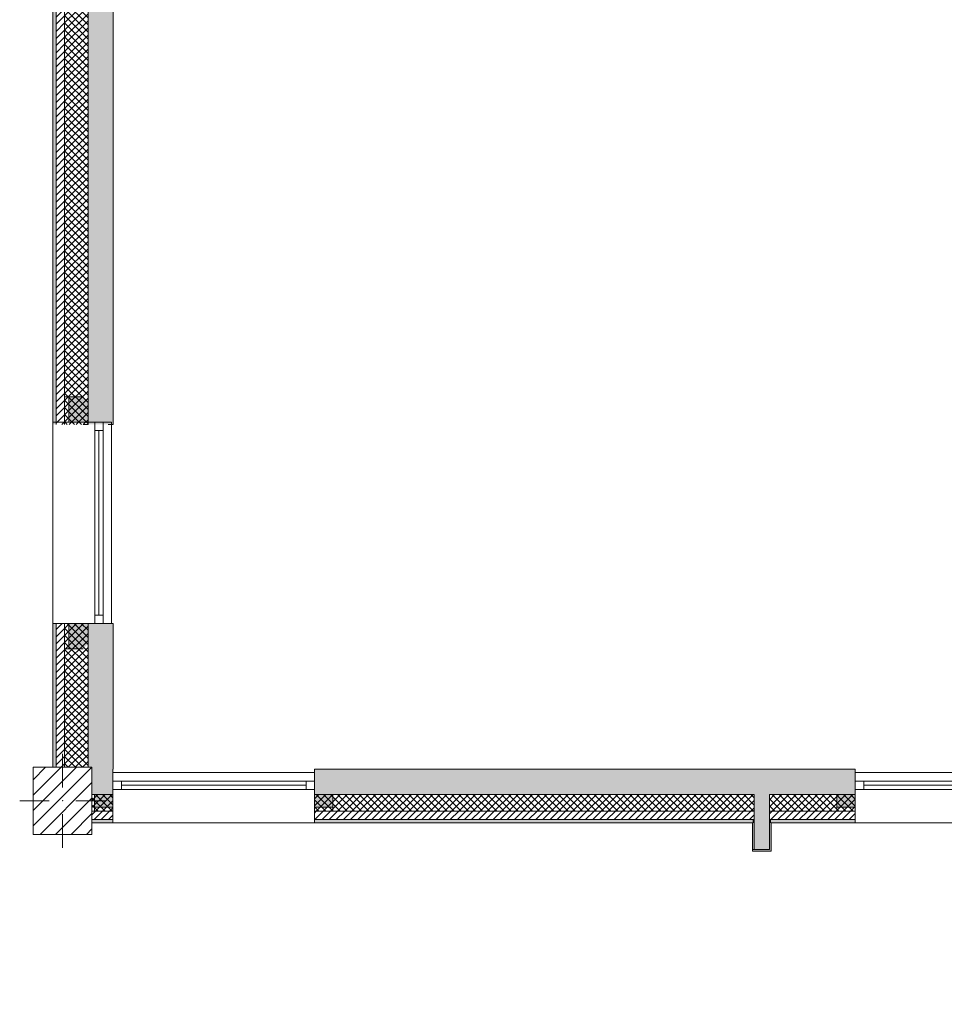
# Model space of a CAD drawing. Header units: millimetres. Extents: x -40968 to 13979, y -19284 to 4746.
# Tile 3 of 113: x -28248 to -22741, y -13419 to -7554. Entities that reach past the tile are written whole.
import ezdxf

# ---------------------------------------------------------------- set-up
doc = ezdxf.new("R2010")
doc.units = ezdxf.units.MM
doc.header["$MEASUREMENT"] = 0
doc.linetypes.add('Wipeout_Contour', pattern=[1000, 0, -1000])
for name, color, linetype in [('10_ESTR_Pilars', 7, 'Continuous'), ('12_FAÇ_Façana', 7, 'Continuous'), ('Puertas Archicad', 7, 'Continuous'), ('Ventanas Archicad', 7, 'Continuous')]:
    doc.layers.add(name, color=color, linetype=linetype)
for name, color, linetype, lineweight in [('10_ESTR_Pilars_Pluma_Nº__20', 1, 'Continuous', 5), ('10_ESTR_Pilars_Pluma_Nº__28', 7, 'Continuous', 20), ('10_ESTR_Pilars_Pluma_Nº__42', 8, 'Continuous', 25), ('12_FAÇ_Façana_Pluma_Nº__2', 8, 'Continuous', 5), ('12_FAÇ_Façana_Pluma_Nº__7', 7, 'Continuous', 5), ('Puertas Archicad_Pluma_Nº__1', 7, 'Continuous', 5), ('Puertas Archicad_Pluma_Nº__7', 7, 'Continuous', 5), ('Ventanas Archicad_Pluma_Nº__7', 7, 'Continuous', 5)]:
    doc.layers.add(name, color=color, linetype=linetype, lineweight=lineweight)
for name, color, linetype, lineweight, true_color in [('12_FAÇ_Façana_Pluma_Nº__102', 7, 'Continuous', 5, 0xcccccc), ('12_FAÇ_Façana_Pluma_Nº__174', 7, 'Continuous', 13, 0xe4ad2c), ('12_FAÇ_Façana_Pluma_Nº__176', 7, 'Continuous', 15, 0x93a0c6), ('12_FAÇ_Façana_Pluma_Nº__43', 7, 'Continuous', 5, 0xa4a4a6), ('Puertas Archicad_Pluma_Nº__3', 7, 'Continuous', 5, 0xa4a4a4), ('Ventanas Archicad_Pluma_Nº__23', 7, 'Continuous', 5, 0xa4a4a6), ('Ventanas Archicad_Pluma_Nº__3', 7, 'Continuous', 5, 0xa4a4a4), ('Ventanas Archicad_Pluma_Nº__43', 7, 'Continuous', 5, 0xa4a4a6)]:
    doc.layers.add(name, color=color, linetype=linetype, lineweight=lineweight, true_color=true_color)
pattern_1 = [(45, (0, 0), (-21.213203, 21.213203), [])]
pattern_2 = [(45, (0, 0), (-21.213203, 21.213203), []), (135, (0, 0), (21.213203, 21.213203), [])]
pattern_3 = [(0, (0, 0), (0, 75), [0, -75])]
pattern_4 = [(0, (0, 0), (0, 779.42), [48.75, -401.25]), (0, (225, 389.7), (0, 779.42), [48.75, -401.25]), (60, (0, 0), (-675, 389.7), [48.75, -401.25]), (60, (450, 0), (-675, 389.7), [48.75, -401.25]), (120, (48.75, 0), (675, 389.7), [48.75, -401.25]), (120, (498.75, 0), (675, 389.7), [48.75, -401.25]), (0, (0, 75), (0, 150), [0, -150, 0, -225]), (45, (75, 75), (-106.066, 106.066), [0, -112.5, 0, -187.5])]

# ---------------------------------------------------------------- blocks, each defined once
blk = doc.blocks.new('Muro_5_1', base_point=(-28050.8, -12339))
at = {"layer": '12_FAÇ_Façana_Pluma_Nº__102', "linetype": 'Continuous', "lineweight": 0, "true_color": 0xe5e5e5}
blk.add_hatch(color=254, dxfattribs=at).paths.add_polyline_path([(-27840.8, -11151), (-27840.8, -12007), (-27817.9, -12007), (-27817.9, -12019), (-27690.8, -12019), (-27690.8, -11151)])
at = {"layer": '12_FAÇ_Façana_Pluma_Nº__174', "linetype": 'Continuous', "lineweight": 13, "true_color": 0xe4ad2c}
h = blk.add_hatch(dxfattribs=at)
h.set_pattern_fill('SATE_Aislamiento_0001', color=42, style=0, pattern_type=2)
h.set_pattern_definition(pattern_2)
h.paths.add_polyline_path([(-27840.8, -11151), (-27980.8, -11151), (-27980.8, -12007), (-27840.8, -12007)])
at = {"layer": '12_FAÇ_Façana_Pluma_Nº__176', "linetype": 'Continuous', "lineweight": 0, "true_color": 0x495063}
blk.add_hatch(color=251, dxfattribs=at).paths.add_polyline_path([(-28030.8, -11151), (-28050.8, -11151), (-28050.8, -12007), (-28030.8, -12007)])
at = {"layer": '12_FAÇ_Façana_Pluma_Nº__2', "linetype": 'Continuous', "lineweight": 5}
h = blk.add_hatch(dxfattribs=at)
h.set_pattern_fill('Ceramic_0001', color=8, style=0, pattern_type=2)
h.set_pattern_definition(pattern_1)
h.paths.add_polyline_path([(-27980.8, -11151), (-28030.8, -11151), (-28030.8, -12007), (-27980.8, -12007)])
at = {"layer": '12_FAÇ_Façana_Pluma_Nº__7', "color": 7, "linetype": 'Continuous', "lineweight": 5}
for p, q in [((-28030.8, -11151), (-28030.8, -12007)), ((-27980.8, -11151), (-27980.8, -12007)), ((-27840.8, -11151), (-27840.8, -12007))]:
    blk.add_line(p, q, dxfattribs=at)
at = {"layer": '12_FAÇ_Façana_Pluma_Nº__7', "color": 7, "linetype": 'Continuous', "lineweight": 5, "flags": 128}
for points in [[(-28050.8, -11151), (-28050.8, -12007)], [(-27840.8, -11151), (-27870.8, -11151)], [(-27690.8, -11151), (-27720.8, -11151)], [(-27690.8, -12019), (-27690.8, -11151)]]:
    blk.add_lwpolyline(points, dxfattribs=at)
blk = doc.blocks.new('Muro_32_1', base_point=(-23271.1, -12339))
at = {"layer": '12_FAÇ_Façana_Pluma_Nº__102', "linetype": 'Continuous', "lineweight": 0, "true_color": 0xe5e5e5}
for points in [[(-23872.7, -12019), (-26492.5, -12019), (-26492.5, -12169), (-23872.7, -12169)], [(-23872.7, -12169), (-23782.7, -12169), (-23782.7, -12019), (-23872.7, -12019)], [(-23782.7, -12169), (-23271.1, -12169), (-23271.1, -12019), (-23782.7, -12019)]]:
    blk.add_hatch(color=254, dxfattribs=at).paths.add_polyline_path(points)
at = {"layer": '12_FAÇ_Façana_Pluma_Nº__174', "linetype": 'Continuous', "lineweight": 13, "true_color": 0xe4ad2c}
h = blk.add_hatch(dxfattribs=at)
h.set_pattern_fill('SATE_Aislamiento_0001', color=42, style=0, pattern_type=2)
h.set_pattern_definition(pattern_2)
h.paths.add_polyline_path([(-23872.7, -12169), (-26492.5, -12169), (-26492.5, -12269), (-23872.7, -12269)])
h = blk.add_hatch(dxfattribs=at)
h.set_pattern_fill('SATE_Aislamiento_0001', color=42, style=0, pattern_type=2)
h.set_pattern_definition(pattern_2)
h.paths.add_polyline_path([(-23782.7, -12269), (-23271.1, -12269), (-23271.1, -12169), (-23782.7, -12169)])
at = {"layer": '12_FAÇ_Façana_Pluma_Nº__176', "linetype": 'Continuous', "lineweight": 0, "true_color": 0x495063}
for points in [[(-23882.7, -12319), (-26492.5, -12319), (-26492.5, -12339), (-23882.7, -12339)], [(-23882.7, -12339), (-23872.7, -12339), (-23872.7, -12319), (-23882.7, -12319)], [(-23782.7, -12339), (-23772.7, -12339), (-23772.7, -12319), (-23782.7, -12319)], [(-23772.7, -12339), (-23271.1, -12339), (-23271.1, -12319), (-23772.7, -12319)]]:
    blk.add_hatch(color=251, dxfattribs=at).paths.add_polyline_path(points)
at = {"layer": '12_FAÇ_Façana_Pluma_Nº__2', "linetype": 'Continuous', "lineweight": 5}
h = blk.add_hatch(dxfattribs=at)
h.set_pattern_fill('Ceramic_0001', color=8, style=0, pattern_type=2)
h.set_pattern_definition(pattern_1)
h.paths.add_polyline_path([(-23872.7, -12269), (-26492.5, -12269), (-26492.5, -12319), (-23872.7, -12319)])
h = blk.add_hatch(dxfattribs=at)
h.set_pattern_fill('Ceramic_0001', color=8, style=0, pattern_type=2)
h.set_pattern_definition(pattern_1)
h.paths.add_polyline_path([(-23782.7, -12319), (-23271.1, -12319), (-23271.1, -12269), (-23782.7, -12269)])
at = {"layer": '12_FAÇ_Façana_Pluma_Nº__7', "color": 7, "linetype": 'Continuous', "lineweight": 5}
for p, q in [((-26492.5, -12169), (-23872.7, -12169)), ((-23872.7, -12169), (-23872.7, -12269)), ((-23782.7, -12269), (-23782.7, -12169)), ((-23782.7, -12169), (-23271.1, -12169)), ((-26492.5, -12269), (-23872.7, -12269)), ((-23872.7, -12269), (-23872.7, -12319)), ((-23782.7, -12319), (-23782.7, -12269)), ((-23782.7, -12269), (-23271.1, -12269)), ((-26492.5, -12319), (-23872.7, -12319)), ((-23872.7, -12319), (-23872.7, -12339)), ((-23782.7, -12339), (-23782.7, -12319)), ((-23782.7, -12319), (-23271.1, -12319))]:
    blk.add_line(p, q, dxfattribs=at)
at = {"layer": '12_FAÇ_Façana_Pluma_Nº__7', "color": 7, "linetype": 'Continuous', "lineweight": 5, "flags": 128}
for points in [[(-23271.1, -12019), (-26492.5, -12019)], [(-26492.5, -12019), (-26492.5, -12339)], [(-23271.1, -12059), (-23271.1, -12019)], [(-26492.5, -12339), (-23882.7, -12339)], [(-23772.7, -12339), (-23271.1, -12339)]]:
    blk.add_lwpolyline(points, dxfattribs=at)
blk = doc.blocks.new('Ventana Vertical Multi-Faja 27_10')
at = {"layer": 'Ventanas Archicad_Pluma_Nº__23', "color": 253, "linetype": 'Continuous', "lineweight": 5, "true_color": 0xa4a4a6}
for p, q in [((-600, 0), (-550, 0)), ((-550, 0), (-550, -50)), ((550, -50), (550, 0)), ((550, 0), (600, 0)), ((-550, -50), (-600, -50)), ((600, -50), (550, -50))]:
    blk.add_line(p, q, dxfattribs=at)
at = {"layer": 'Ventanas Archicad_Pluma_Nº__3', "color": 253, "linetype": 'Continuous', "lineweight": 5, "true_color": 0xa4a4a4}
for p, q in [((-600, 50), (600, 50)), ((-550, 0), (550, 0)), ((-550, -25), (550, -25)), ((550, -50), (-550, -50)), ((-600, -250), (600, -250))]:
    blk.add_line(p, q, dxfattribs=at)
at = {"layer": 'Ventanas Archicad_Pluma_Nº__43', "color": 253, "linetype": 'Continuous', "lineweight": 5, "true_color": 0xa4a4a6}
for p, q in [((-600, -180), (-600, -155)), ((600, -180), (600, -155))]:
    blk.add_line(p, q, dxfattribs=at)
at = {"layer": 'Ventanas Archicad_Pluma_Nº__7', "color": 7, "linetype": 'Continuous', "lineweight": 5}
for p, q in [((-600, 50), (-600, 30)), ((-600, 30), (-600, 0)), ((-600, 30), (-600, 0)), ((-600, 0), (-600, -50)), ((-600, 0), (-600, -50)), ((-600, 0), (-600, -50)), ((-600, 0), (-600, -50)), ((600, 50), (600, 30)), ((600, 30), (600, 0)), ((600, 30), (600, 0)), ((600, 0), (600, -50)), ((600, 0), (600, -50)), ((600, 0), (600, -50)), ((600, 0), (600, -50)), ((-600, -50), (-600, -80)), ((-600, -50), (-600, -80)), ((600, -50), (600, -80)), ((600, -50), (600, -80)), ((-600, -80), (-600, -155)), ((-600, -80), (-600, -155)), ((600, -80), (600, -155)), ((600, -80), (600, -155)), ((-600, -180), (-600, -230)), ((-600, -230), (-600, -250)), ((600, -180), (600, -230)), ((600, -230), (600, -250))]:
    blk.add_line(p, q, dxfattribs=at)
blk = doc.blocks.new('Muro_33_1', base_point=(-22076.1, -12339))
at = {"layer": '12_FAÇ_Façana', "linetype": 'Continuous', "lineweight": 0, "true_color": 0x000000}
h = blk.add_hatch(dxfattribs=at)
h.set_pattern_fill('Yeso_0001', color=18, style=0, pattern_type=2)
h.set_pattern_definition(pattern_3)
h.paths.add_polyline_path([(-23271.1, -12269), (-23271.1, -12244), (-23381.1, -12244), (-23381.1, -12269)])
h = blk.add_hatch(dxfattribs=at)
h.set_pattern_fill('Yeso_0001', color=18, style=0, pattern_type=2)
h.set_pattern_definition(pattern_3)
h.paths.add_polyline_path([(-22071.1, -12269), (-21961.1, -12269), (-21961.1, -12244), (-22071.1, -12244)])
at = {"layer": '12_FAÇ_Façana_Pluma_Nº__102', "linetype": 'Continuous', "lineweight": 0, "true_color": 0xe5e5e5}
for points in [[(-23381.1, -12169), (-23381.1, -12244), (-23271.1, -12244), (-23271.1, -12059)], [(-21961.1, -12169), (-22071.1, -12059), (-22071.1, -12244), (-21961.1, -12244)]]:
    blk.add_hatch(color=254, dxfattribs=at).paths.add_polyline_path(points)
at = {"layer": '12_FAÇ_Façana_Pluma_Nº__43', "color": 253, "linetype": 'Continuous', "lineweight": 5, "true_color": 0xa4a4a6}
for p, q in [((-23381.1, -12244), (-23381.1, -12269)), ((-23271.1, -12244), (-23381.1, -12244)), ((-23271.1, -12269), (-23271.1, -12244)), ((-22071.1, -12269), (-22071.1, -12244)), ((-22071.1, -12244), (-21961.1, -12244)), ((-21961.1, -12244), (-21961.1, -12269)), ((-23381.1, -12269), (-23271.1, -12269)), ((-21961.1, -12269), (-22071.1, -12269))]:
    blk.add_line(p, q, dxfattribs=at)
at = {"layer": '12_FAÇ_Façana_Pluma_Nº__7', "color": 7, "linetype": 'Continuous', "lineweight": 5}
for p, q in [((-23271.1, -12039), (-23271.1, -12059)), ((-23271.1, -12059), (-23271.1, -12089)), ((-23271.1, -12059), (-23271.1, -12089)), ((-22071.1, -12039), (-22071.1, -12059)), ((-22071.1, -12059), (-22071.1, -12089)), ((-22071.1, -12059), (-22071.1, -12089)), ((-23271.1, -12089), (-23271.1, -12139)), ((-23271.1, -12089), (-23271.1, -12139)), ((-23271.1, -12139), (-23271.1, -12169)), ((-23271.1, -12139), (-23271.1, -12169)), ((-22071.1, -12089), (-22071.1, -12139)), ((-22071.1, -12089), (-22071.1, -12139)), ((-22071.1, -12139), (-22071.1, -12169)), ((-22071.1, -12139), (-22071.1, -12169)), ((-23381.1, -12169), (-23381.1, -12244)), ((-23271.1, -12169), (-23271.1, -12244)), ((-23271.1, -12169), (-23271.1, -12244)), ((-22071.1, -12169), (-22071.1, -12244)), ((-22071.1, -12169), (-22071.1, -12244)), ((-21961.1, -12169), (-21961.1, -12244)), ((-23271.1, -12269), (-23271.1, -12319)), ((-22071.1, -12269), (-22071.1, -12319)), ((-23271.1, -12319), (-23271.1, -12339)), ((-22071.1, -12319), (-22071.1, -12339))]:
    blk.add_line(p, q, dxfattribs=at)
at = {"layer": 'Ventanas Archicad', "color": 253, "linetype": 'Continuous', "lineweight": 5, "true_color": 0xa4a4a6, "zscale": 1000}
blk.add_blockref('Ventana Vertical Multi-Faja 27_10', (-22671.1, -12089), dxfattribs=at)
blk = doc.blocks.new('Muro_34_1', base_point=(-27692.5, -12339))
at = {"layer": '12_FAÇ_Façana_Pluma_Nº__102', "linetype": 'Continuous', "lineweight": 0, "true_color": 0xe5e5e5}
blk.add_hatch(color=254, dxfattribs=at).paths.add_polyline_path([(-27692.5, -12019), (-27817.9, -12019), (-27817.9, -12169), (-27692.5, -12169)])
at = {"layer": '12_FAÇ_Façana_Pluma_Nº__174', "linetype": 'Continuous', "lineweight": 13, "true_color": 0xe4ad2c}
h = blk.add_hatch(dxfattribs=at)
h.set_pattern_fill('SATE_Aislamiento_0001', color=42, style=0, pattern_type=2)
h.set_pattern_definition(pattern_2)
h.paths.add_polyline_path([(-27692.5, -12169), (-27817.9, -12169), (-27817.9, -12269), (-27692.5, -12269)])
at = {"layer": '12_FAÇ_Façana_Pluma_Nº__176', "linetype": 'Continuous', "lineweight": 0, "true_color": 0x495063}
blk.add_hatch(color=251, dxfattribs=at).paths.add_polyline_path([(-27692.5, -12319), (-27817.9, -12319), (-27817.9, -12339), (-27692.5, -12339)])
at = {"layer": '12_FAÇ_Façana_Pluma_Nº__2', "linetype": 'Continuous', "lineweight": 5}
h = blk.add_hatch(dxfattribs=at)
h.set_pattern_fill('Ceramic_0001', color=8, style=0, pattern_type=2)
h.set_pattern_definition(pattern_1)
h.paths.add_polyline_path([(-27692.5, -12269), (-27817.9, -12269), (-27817.9, -12319), (-27692.5, -12319)])
at = {"layer": '12_FAÇ_Façana_Pluma_Nº__7', "color": 7, "linetype": 'Continuous', "lineweight": 5}
for p, q in [((-27817.9, -12169), (-27692.5, -12169)), ((-27817.9, -12269), (-27692.5, -12269)), ((-27817.9, -12319), (-27692.5, -12319))]:
    blk.add_line(p, q, dxfattribs=at)
at = {"layer": '12_FAÇ_Façana_Pluma_Nº__7', "color": 7, "linetype": 'Continuous', "lineweight": 5, "flags": 128}
for points in [[(-27692.5, -12059), (-27692.5, -12019)], [(-27817.9, -12339), (-27692.5, -12339)]]:
    blk.add_lwpolyline(points, dxfattribs=at)
blk = doc.blocks.new('Muro_35_1', base_point=(-26497.5, -12339))
at = {"layer": '12_FAÇ_Façana', "linetype": 'Continuous', "lineweight": 0, "true_color": 0x000000}
h = blk.add_hatch(dxfattribs=at)
h.set_pattern_fill('Yeso_0001', color=18, style=0, pattern_type=2)
h.set_pattern_definition(pattern_3)
h.paths.add_polyline_path([(-27692.5, -12269), (-27692.5, -12244), (-27802.5, -12244), (-27802.5, -12269)])
h = blk.add_hatch(dxfattribs=at)
h.set_pattern_fill('Yeso_0001', color=18, style=0, pattern_type=2)
h.set_pattern_definition(pattern_3)
h.paths.add_polyline_path([(-26492.5, -12269), (-26382.5, -12269), (-26382.5, -12244), (-26492.5, -12244)])
at = {"layer": '12_FAÇ_Façana_Pluma_Nº__102', "linetype": 'Continuous', "lineweight": 0, "true_color": 0xe5e5e5}
for points in [[(-27802.5, -12169), (-27802.5, -12244), (-27692.5, -12244), (-27692.5, -12059)], [(-26382.5, -12169), (-26492.5, -12059), (-26492.5, -12244), (-26382.5, -12244)]]:
    blk.add_hatch(color=254, dxfattribs=at).paths.add_polyline_path(points)
at = {"layer": '12_FAÇ_Façana_Pluma_Nº__43', "color": 253, "linetype": 'Continuous', "lineweight": 5, "true_color": 0xa4a4a6}
for p, q in [((-27802.5, -12244), (-27802.5, -12269)), ((-27692.5, -12244), (-27802.5, -12244)), ((-27692.5, -12269), (-27692.5, -12244)), ((-26492.5, -12269), (-26492.5, -12244)), ((-26492.5, -12244), (-26382.5, -12244)), ((-26382.5, -12244), (-26382.5, -12269)), ((-27802.5, -12269), (-27692.5, -12269)), ((-26382.5, -12269), (-26492.5, -12269))]:
    blk.add_line(p, q, dxfattribs=at)
at = {"layer": '12_FAÇ_Façana_Pluma_Nº__7', "color": 7, "linetype": 'Continuous', "lineweight": 5}
for p, q in [((-27692.5, -12039), (-27692.5, -12059)), ((-27692.5, -12059), (-27692.5, -12089)), ((-27692.5, -12059), (-27692.5, -12089)), ((-26492.5, -12039), (-26492.5, -12059)), ((-26492.5, -12059), (-26492.5, -12089)), ((-26492.5, -12059), (-26492.5, -12089)), ((-27692.5, -12089), (-27692.5, -12139)), ((-27692.5, -12089), (-27692.5, -12139)), ((-27692.5, -12139), (-27692.5, -12169)), ((-27692.5, -12139), (-27692.5, -12169)), ((-26492.5, -12089), (-26492.5, -12139)), ((-26492.5, -12089), (-26492.5, -12139)), ((-26492.5, -12139), (-26492.5, -12169)), ((-26492.5, -12139), (-26492.5, -12169)), ((-27802.5, -12169), (-27802.5, -12244)), ((-27692.5, -12169), (-27692.5, -12244)), ((-27692.5, -12169), (-27692.5, -12244)), ((-26492.5, -12169), (-26492.5, -12244)), ((-26492.5, -12169), (-26492.5, -12244)), ((-26382.5, -12169), (-26382.5, -12244)), ((-27692.5, -12269), (-27692.5, -12319)), ((-26492.5, -12269), (-26492.5, -12319)), ((-27692.5, -12319), (-27692.5, -12339)), ((-26492.5, -12319), (-26492.5, -12339))]:
    blk.add_line(p, q, dxfattribs=at)
at = {"layer": 'Ventanas Archicad', "color": 253, "linetype": 'Continuous', "lineweight": 5, "true_color": 0xa4a4a6, "zscale": 1000}
blk.add_blockref('Ventana Vertical Multi-Faja 27_10', (-27092.5, -12089), dxfattribs=at)
blk = doc.blocks.new('Muro_36_1', base_point=(-28050.8, -9965))
at = {"layer": '12_FAÇ_Façana_Pluma_Nº__102', "linetype": 'Continuous', "lineweight": 0, "true_color": 0xe5e5e5}
blk.add_hatch(color=254, dxfattribs=at).paths.add_polyline_path([(-27690.8, -1699), (-27840.8, -1699), (-27840.8, -6834), (-27817.9, -6834), (-27817.9, -7234), (-27840.8, -7234), (-27840.8, -9965), (-27690.8, -9965)])
at = {"layer": '12_FAÇ_Façana_Pluma_Nº__174', "linetype": 'Continuous', "lineweight": 13, "true_color": 0xe4ad2c}
h = blk.add_hatch(dxfattribs=at)
h.set_pattern_fill('SATE_Aislamiento_0001', color=42, style=0, pattern_type=2)
h.set_pattern_definition(pattern_2)
h.paths.add_polyline_path([(-27980.8, -7234), (-27980.8, -9965), (-27840.8, -9965), (-27840.8, -7234)])
at = {"layer": '12_FAÇ_Façana_Pluma_Nº__176', "linetype": 'Continuous', "lineweight": 0, "true_color": 0x495063}
blk.add_hatch(color=251, dxfattribs=at).paths.add_polyline_path([(-28050.8, -7234), (-28050.8, -9965), (-28030.8, -9965), (-28030.8, -7234)])
at = {"layer": '12_FAÇ_Façana_Pluma_Nº__2', "linetype": 'Continuous', "lineweight": 5}
h = blk.add_hatch(dxfattribs=at)
h.set_pattern_fill('Ceramic_0001', color=8, style=0, pattern_type=2)
h.set_pattern_definition(pattern_1)
h.paths.add_polyline_path([(-28030.8, -7234), (-28030.8, -9965), (-27980.8, -9965), (-27980.8, -7234)])
at = {"layer": '12_FAÇ_Façana_Pluma_Nº__7', "color": 7, "linetype": 'Continuous', "lineweight": 5}
for p, q in [((-28030.8, -7234), (-28030.8, -9965)), ((-27980.8, -7234), (-27980.8, -9965)), ((-27840.8, -7234), (-27840.8, -9965))]:
    blk.add_line(p, q, dxfattribs=at)
at = {"layer": '12_FAÇ_Façana_Pluma_Nº__7', "color": 7, "linetype": 'Continuous', "lineweight": 5, "flags": 128}
for points in [[(-27690.8, -9965), (-27690.8, -1699)], [(-28050.8, -7234), (-28050.8, -9965)], [(-27840.8, -9965), (-27870.8, -9965)], [(-27690.8, -9965), (-27720.8, -9965)]]:
    blk.add_lwpolyline(points, dxfattribs=at)
blk = doc.blocks.new('Ventana Vertical Multi-Faja 27_11')
at = {"layer": 'Ventanas Archicad_Pluma_Nº__23', "color": 253, "linetype": 'Continuous', "lineweight": 5, "true_color": 0xa4a4a6}
for p, q in [((-600, 0), (-550, 0)), ((-550, 0), (-550, -50)), ((550, -50), (550, 0)), ((550, 0), (600, 0)), ((-550, -50), (-600, -50)), ((600, -50), (550, -50))]:
    blk.add_line(p, q, dxfattribs=at)
at = {"layer": 'Ventanas Archicad_Pluma_Nº__3', "color": 253, "linetype": 'Continuous', "lineweight": 5, "true_color": 0xa4a4a4}
for p, q in [((-600, 50), (600, 50)), ((-550, 0), (550, 0)), ((-550, -25), (550, -25)), ((550, -50), (-550, -50)), ((-600, -300), (600, -300))]:
    blk.add_line(p, q, dxfattribs=at)
at = {"layer": 'Ventanas Archicad_Pluma_Nº__43', "color": 253, "linetype": 'Continuous', "lineweight": 5, "true_color": 0xa4a4a6}
for p, q in [((-600, -230), (-600, -205)), ((600, -230), (600, -205))]:
    blk.add_line(p, q, dxfattribs=at)
at = {"layer": 'Ventanas Archicad_Pluma_Nº__7', "color": 7, "linetype": 'Continuous', "lineweight": 5}
for p, q in [((-600, 50), (-600, 30)), ((-600, 30), (-600, 0)), ((-600, 30), (-600, 0)), ((-600, 0), (-600, -50)), ((-600, 0), (-600, -50)), ((-600, 0), (-600, -50)), ((-600, 0), (-600, -50)), ((600, 50), (600, 30)), ((600, 30), (600, 0)), ((600, 30), (600, 0)), ((600, 0), (600, -50)), ((600, 0), (600, -50)), ((600, 0), (600, -50)), ((600, 0), (600, -50)), ((-600, -50), (-600, -120)), ((-600, -50), (-600, -120)), ((600, -50), (600, -120)), ((600, -50), (600, -120)), ((-600, -120), (-600, -205)), ((-600, -120), (-600, -205)), ((600, -120), (600, -205)), ((600, -120), (600, -205)), ((-600, -230), (-600, -280)), ((600, -230), (600, -280)), ((-600, -280), (-600, -300)), ((600, -280), (600, -300))]:
    blk.add_line(p, q, dxfattribs=at)
blk = doc.blocks.new('Muro_37_1', base_point=(-28050.8, -11151))
at = {"layer": '12_FAÇ_Façana', "linetype": 'Continuous', "lineweight": 0, "true_color": 0x000000}
h = blk.add_hatch(dxfattribs=at)
h.set_pattern_fill('Yeso_0001', color=18, style=0, pattern_type=2)
h.set_pattern_definition(pattern_3)
h.paths.add_polyline_path([(-27980.8, -9951), (-27955.8, -9951), (-27955.8, -9801), (-27980.8, -9801)])
h = blk.add_hatch(dxfattribs=at)
h.set_pattern_fill('Yeso_0001', color=18, style=0, pattern_type=2)
h.set_pattern_definition(pattern_3)
h.paths.add_polyline_path([(-27980.8, -11151), (-27980.8, -11301), (-27955.8, -11301), (-27955.8, -11151)])
at = {"layer": '12_FAÇ_Façana_Pluma_Nº__102', "linetype": 'Continuous', "lineweight": 0, "true_color": 0xe5e5e5}
for points in [[(-27870.8, -9801), (-27955.8, -9801), (-27955.8, -9951), (-27720.8, -9951)], [(-27870.8, -11301), (-27720.8, -11151), (-27955.8, -11151), (-27955.8, -11301)]]:
    blk.add_hatch(color=254, dxfattribs=at).paths.add_polyline_path(points)
at = {"layer": '12_FAÇ_Façana_Pluma_Nº__43', "color": 253, "linetype": 'Continuous', "lineweight": 5, "true_color": 0xa4a4a6}
for p, q in [((-27980.8, -9801), (-27980.8, -9951)), ((-27955.8, -9801), (-27980.8, -9801)), ((-27955.8, -9951), (-27955.8, -9801)), ((-27980.8, -9951), (-27955.8, -9951)), ((-27980.8, -11151), (-27955.8, -11151)), ((-27980.8, -11301), (-27980.8, -11151)), ((-27955.8, -11151), (-27955.8, -11301)), ((-27955.8, -11301), (-27980.8, -11301))]:
    blk.add_line(p, q, dxfattribs=at)
at = {"layer": '12_FAÇ_Façana_Pluma_Nº__7', "color": 7, "linetype": 'Continuous', "lineweight": 5}
for p, q in [((-27870.8, -9801), (-27955.8, -9801)), ((-28030.8, -9951), (-28050.8, -9951)), ((-27980.8, -9951), (-28030.8, -9951)), ((-27870.8, -9951), (-27955.8, -9951)), ((-27870.8, -9951), (-27955.8, -9951)), ((-27800.8, -9951), (-27870.8, -9951)), ((-27800.8, -9951), (-27870.8, -9951)), ((-27750.8, -9951), (-27800.8, -9951)), ((-27750.8, -9951), (-27800.8, -9951)), ((-27720.8, -9951), (-27750.8, -9951)), ((-27720.8, -9951), (-27750.8, -9951)), ((-27700.8, -9951), (-27720.8, -9951)), ((-28030.8, -11151), (-28050.8, -11151)), ((-27980.8, -11151), (-28030.8, -11151)), ((-27870.8, -11151), (-27955.8, -11151)), ((-27870.8, -11151), (-27955.8, -11151)), ((-27800.8, -11151), (-27870.8, -11151)), ((-27800.8, -11151), (-27870.8, -11151)), ((-27750.8, -11151), (-27800.8, -11151)), ((-27750.8, -11151), (-27800.8, -11151)), ((-27720.8, -11151), (-27750.8, -11151)), ((-27720.8, -11151), (-27750.8, -11151)), ((-27700.8, -11151), (-27720.8, -11151)), ((-27870.8, -11301), (-27955.8, -11301))]:
    blk.add_line(p, q, dxfattribs=at)
at = {"layer": 'Ventanas Archicad', "color": 253, "linetype": 'Continuous', "lineweight": 5, "true_color": 0xa4a4a6, "zscale": 1000, "rotation": 270}
blk.add_blockref('Ventana Vertical Multi-Faja 27_11', (-27750.8, -10551), dxfattribs=at)
blk = doc.blocks.new('Puerta Corredera Exterior 27')
at = {"layer": 'Puertas Archicad', "linetype": 'Continuous', "lineweight": 0, "true_color": 0xffffff}
h = blk.add_hatch(dxfattribs=at)
h.set_pattern_fill('Hormigón_en_Masa_0001', style=0, pattern_type=2)
h.set_pattern_definition(pattern_4)
h.paths.add_polyline_path([(428.1, 45), (428.1, 5), (528.1, 5), (528.1, 45)])
h = blk.add_hatch(dxfattribs=at)
h.set_pattern_fill('Hormigón_en_Masa_0001', style=0, pattern_type=2)
h.set_pattern_definition(pattern_4)
h.paths.add_polyline_path([(1602.1, 5), (1602.1, 45), (1502.1, 45), (1502.1, 5)])
at = {"layer": 'Puertas Archicad_Pluma_Nº__1', "color": 7, "linetype": 'Continuous', "lineweight": 5}
for p, q in [((428.1, 45), (528.1, 45)), ((428.1, 5), (428.1, 45)), ((528.1, 5), (428.1, 5)), ((528.1, 45), (528.1, 5)), ((528.1, 25), (1502.1, 25)), ((1502.1, 5), (1502.1, 45)), ((1502.1, 45), (1602.1, 45)), ((1602.1, 5), (1502.1, 5)), ((1602.1, 45), (1602.1, 5))]:
    blk.add_line(p, q, dxfattribs=at)
at = {"layer": 'Puertas Archicad_Pluma_Nº__1', "color": 7, "linetype": 'Continuous', "lineweight": 5, "flags": 128}
for points in [[(528.1, 45), (1502.1, 45), (1502.1, 25), (528.1, 25)], [(528.1, 25), (1502.1, 25), (1502.1, 5), (528.1, 5)]]:
    blk.add_lwpolyline(points, close=True, dxfattribs=at)
at = {"layer": 'Puertas Archicad_Pluma_Nº__3', "color": 253, "linetype": 'Continuous', "lineweight": 5, "true_color": 0xa4a4a4}
for p, q in [((1215.1, 145), (1165.1, 195)), ((1015.1, 145), (1215.1, 145)), ((1215.1, 145), (1165.1, 95))]:
    blk.add_line(p, q, dxfattribs=at)
at = {"layer": 'Puertas Archicad_Pluma_Nº__7', "color": 7, "linetype": 'Continuous', "lineweight": 5}
for p, q in [((-577, 0), (-577, -110)), ((577, 0), (577, -110)), ((-587, -110), (-577, -110)), ((587, -110), (577, -110))]:
    blk.add_line(p, q, dxfattribs=at)
blk = doc.blocks.new('Muro_39_1', base_point=(-23772.7, -17084))
at = {"layer": '12_FAÇ_Façana_Pluma_Nº__102', "linetype": 'Continuous', "lineweight": 0, "true_color": 0xe5e5e5}
for points in [[(-23872.7, -12269), (-23782.7, -12269), (-23782.7, -12169), (-23872.7, -12169)], [(-23872.7, -12319), (-23782.7, -12319), (-23782.7, -12269), (-23872.7, -12269)], [(-23872.7, -12339), (-23782.7, -12339), (-23782.7, -12319), (-23872.7, -12319)], [(-23872.7, -12497), (-23782.7, -12497), (-23782.7, -12339), (-23872.7, -12339)], [(-23872.7, -15979), (-23782.7, -15979), (-23782.7, -13671), (-23872.7, -13671)], [(-23872.7, -15979), (-23872.7, -16069), (-23782.7, -16069), (-23782.7, -15979)], [(-23872.7, -16069), (-23872.7, -16974), (-23782.7, -16974), (-23782.7, -16069)], [(-23782.7, -16974), (-23872.7, -16974), (-23872.7, -16984), (-23782.7, -16984)]]:
    blk.add_hatch(color=254, dxfattribs=at).paths.add_polyline_path(points)
at = {"layer": '12_FAÇ_Façana_Pluma_Nº__176', "linetype": 'Continuous', "lineweight": 0, "true_color": 0x495063}
for points in [[(-23882.7, -12339), (-23882.7, -12497), (-23872.7, -12497), (-23872.7, -12339)], [(-23782.7, -12339), (-23782.7, -12497), (-23772.7, -12497), (-23772.7, -12339)], [(-23772.7, -12507), (-23772.7, -12497), (-23782.7, -12497), (-23882.7, -12497), (-23882.7, -12507)], [(-23772.7, -13671), (-23772.7, -13661), (-23882.7, -13661), (-23882.7, -13671), (-23782.7, -13671)], [(-23882.7, -16974), (-23872.7, -16974), (-23872.7, -13671), (-23882.7, -13671)], [(-23782.7, -15969), (-23772.7, -15969), (-23772.7, -13671), (-23782.7, -13671)], [(-23782.7, -15969), (-23782.7, -15979), (-23772.7, -15979), (-23772.7, -15969)], [(-23782.7, -16069), (-23782.7, -16079), (-23772.7, -16079), (-23772.7, -16069)], [(-23782.7, -16079), (-23782.7, -16974), (-23772.7, -16974), (-23772.7, -16079)]]:
    blk.add_hatch(color=251, dxfattribs=at).paths.add_polyline_path(points)
at = {"layer": '12_FAÇ_Façana_Pluma_Nº__7', "color": 7, "linetype": 'Continuous', "lineweight": 5}
for p, q in [((-23872.7, -12169), (-23872.7, -12269)), ((-23782.7, -12269), (-23782.7, -12169)), ((-23872.7, -12269), (-23872.7, -12319)), ((-23782.7, -12319), (-23782.7, -12269)), ((-23872.7, -12319), (-23872.7, -12339)), ((-23872.7, -12339), (-23872.7, -12497)), ((-23782.7, -12339), (-23782.7, -12319)), ((-23782.7, -12497), (-23782.7, -12339)), ((-23882.7, -12497), (-23882.7, -12507)), ((-23782.7, -12497), (-23882.7, -12497)), ((-23882.7, -12507), (-23772.7, -12507)), ((-23772.7, -12497), (-23772.7, -12507)), ((-23882.7, -13661), (-23772.7, -13661)), ((-23882.7, -13671), (-23882.7, -13661)), ((-23772.7, -13671), (-23772.7, -13661)), ((-23782.7, -13671), (-23882.7, -13671)), ((-23872.7, -13671), (-23872.7, -15979)), ((-23782.7, -15979), (-23782.7, -13671)), ((-23872.7, -15979), (-23872.7, -16069)), ((-23772.7, -15979), (-23782.7, -15979)), ((-23872.7, -16069), (-23872.7, -16974)), ((-23782.7, -16069), (-23772.7, -16069)), ((-23782.7, -16974), (-23782.7, -16069)), ((-23872.7, -16974), (-23872.7, -16984)), ((-23782.7, -16984), (-23782.7, -16974))]:
    blk.add_line(p, q, dxfattribs=at)
at = {"layer": '12_FAÇ_Façana_Pluma_Nº__7', "color": 7, "linetype": 'Continuous', "lineweight": 5, "flags": 128}
for points in [[(-23882.7, -12339), (-23882.7, -12497)], [(-23772.7, -12497), (-23772.7, -12339)], [(-23882.7, -13671), (-23882.7, -16974)], [(-23772.7, -15969), (-23772.7, -13671)], [(-23772.7, -16974), (-23772.7, -16079)]]:
    blk.add_lwpolyline(points, dxfattribs=at)
at = {"layer": 'Puertas Archicad', "color": 253, "linetype": 'Continuous', "lineweight": 5, "true_color": 0xa4a4a6, "xscale": -1, "zscale": 1000, "rotation": 90}
blk.add_blockref('Puerta Corredera Exterior 27', (-23882.7, -13084), dxfattribs=at)
blk = doc.blocks.new('Pilar_20_1', base_point=(-27992.9, -12207))
at = {"color": 254, "linetype": 'Wipeout_Contour', "lineweight": 0, "ltscale": 122157.37424}
blk.add_wipeout([(-28167.9, -12407), (-27817.9, -12407), (-27817.9, -12007), (-28167.9, -12007)], dxfattribs=at).dxf.layer = '10_ESTR_Pilars'
at = {"layer": '10_ESTR_Pilars_Pluma_Nº__42', "linetype": 'Continuous', "lineweight": 25}
h = blk.add_hatch(dxfattribs=at)
h.set_pattern_fill('00_GCT_trama_45º_e1_400__05', color=8, style=0, pattern_type=2)
h.set_pattern_definition([(45, (0, 0), (-45.96194, 45.96194), [])])
h.paths.add_polyline_path([(-28167.9, -12407), (-27817.9, -12407), (-27817.9, -12007), (-28167.9, -12007)])
at = {"layer": '10_ESTR_Pilars_Pluma_Nº__20', "color": 1, "linetype": 'Continuous', "lineweight": 5}
for p, q in [((-27992.9, -12127), (-27992.9, -11927)), ((-28072.9, -12207), (-28247.9, -12207)), ((-27912.9, -12207), (-27737.9, -12207)), ((-27992.9, -12287), (-27992.9, -12487))]:
    blk.add_line(p, q, dxfattribs=at)
blk.add_point((-27992.9, -12207), dxfattribs=at)
at = {"layer": '10_ESTR_Pilars_Pluma_Nº__28', "color": 7, "linetype": 'Continuous', "lineweight": 20, "flags": 128}
blk.add_lwpolyline([(-28167.9, -12407), (-27817.9, -12407), (-27817.9, -12007), (-28167.9, -12007)], close=True, dxfattribs=at)

msp = doc.modelspace()

# ---------------------------------------------------------------- block references
at = {"layer": '12_FAÇ_Façana', "color": 7, "lineweight": 20}
for name, p in [('Muro_36_1', (-28050.8, -9965)), ('Muro_37_1', (-28050.8, -11151)), ('Muro_5_1', (-28050.8, -12339)), ('Muro_34_1', (-27692.5, -12339)), ('Muro_32_1', (-23271.1, -12339)), ('Muro_35_1', (-26497.5, -12339)), ('Muro_33_1', (-22076.1, -12339)), ('Muro_39_1', (-23772.7, -17084))]:
    msp.add_blockref(name, p, dxfattribs=at)

# ---------------------------------------------------------------- next in the draw order: block references
at = {"layer": '10_ESTR_Pilars', "color": 7, "lineweight": 20}
msp.add_blockref('Pilar_20_1', (-27992.9, -12207), dxfattribs=at)

doc.saveas('drawing.dxf')
